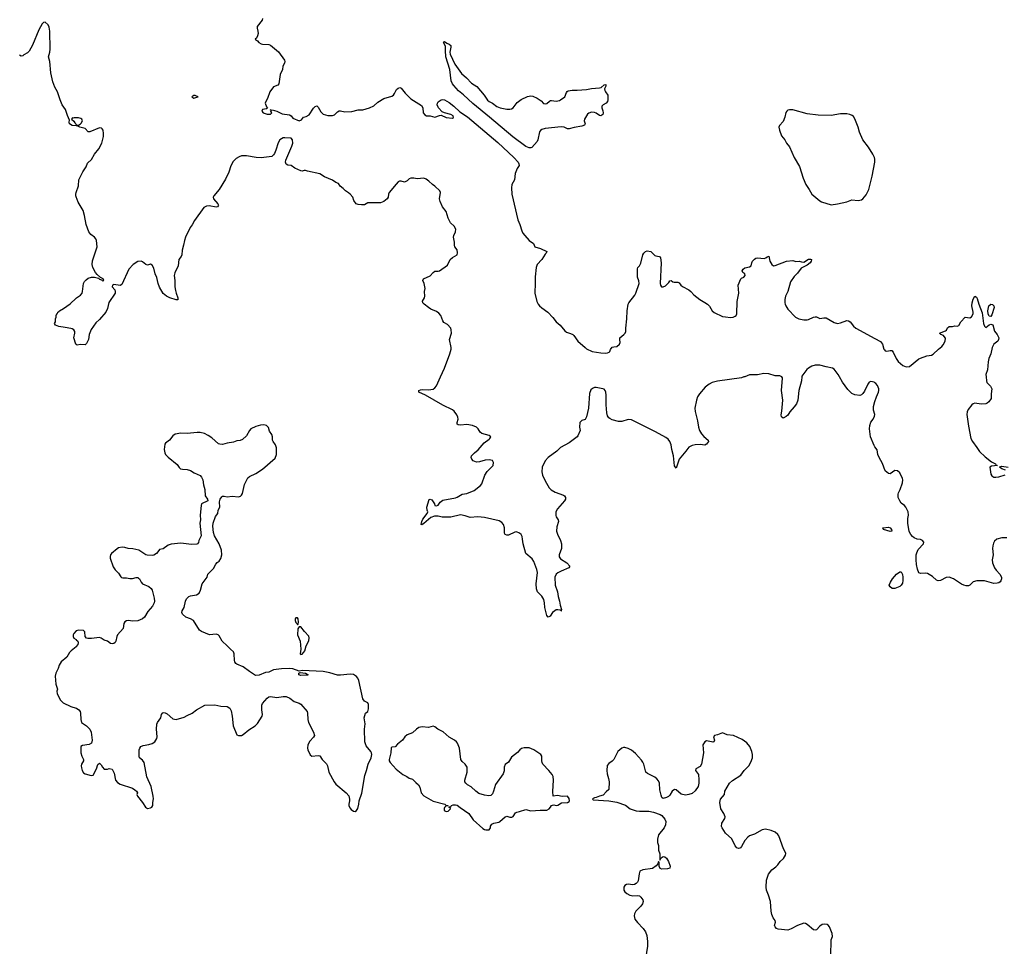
# Model space of a CAD drawing. Header units: inches. Extents: x 2005975 to 2217453, y 644152 to 846769.
# Tile 87 of 162: x 2119292 to 2131620, y 732868 to 744475. Entities that reach past the tile are written whole.
import ezdxf

# ---------------------------------------------------------------- set-up
doc = ezdxf.new("R2010")
doc.units = ezdxf.units.IN
doc.header["$MEASUREMENT"] = 0
for name, color, linetype in [('C1713', 7, 'Continuous'), ('C1714', 7, 'Continuous'), ('C1723', 7, 'Continuous'), ('C1724', 7, 'Continuous'), ('C1733', 7, 'Continuous'), ('C1734', 7, 'Continuous')]:
    doc.layers.add(name, color=color, linetype=linetype)

msp = doc.modelspace()

# ---------------------------------------------------------------- linework, layer by layer
at = {"layer": 'C1713', "color": 6, "elevation": 300}
for points in [[(2120000, 736821), (2119999, 736821), (2119970, 736785), (2119962, 736770), (2119960, 736750), (2119969, 736729), (2119999, 736710), (2120000, 736709)], [(2120000, 736622), (2119999, 736621), (2119935, 736570), (2119917, 736550), (2119882, 736490), (2119813, 736430), (2119784, 736390), (2119773, 736350), (2119745, 736290), (2119735, 736250), (2119746, 736150), (2119765, 736090), (2119758, 736062), (2119761, 736030), (2119802, 735950), (2119836, 735916), (2119930, 735873), (2120000, 735850)]]:
    msp.add_lwpolyline(points, dxfattribs=at)
at = {"layer": 'C1714', "color": 6, "elevation": 200}
for points in [[(2120000, 743147), (2119950, 743151), (2119917, 743170), (2119911, 743190), (2119916, 743216), (2119890, 743276), (2119867, 743350), (2119825, 743410), (2119798, 743470), (2119766, 743570), (2119733, 743630), (2119705, 743695), (2119683, 743810), (2119667, 743950), (2119652, 744010), (2119671, 744070), (2119675, 744105), (2119670, 744332), (2119661, 744381), (2119650, 744409), (2119610, 744446), (2119590, 744442), (2119575, 744425), (2119530, 744350), (2119450, 744157), (2119410, 744082), (2119390, 744058), (2119345, 744035), (2119330, 744021), (2119310, 744017), (2119290, 744029)], [(2120000, 743246), (2119973, 743247), (2119963, 743243), (2119953, 743247), (2119940, 743230), (2119970, 743206), (2119982, 743182), (2119996, 743170), (2120000, 743160)], [(2120000, 742256), (2119995, 742270), (2119994, 742290), (2120000, 742310)], [(2120000, 740406), (2119994, 740410), (2119971, 740490), (2119984, 740550), (2119981, 740570), (2119969, 740589), (2119950, 740601), (2119930, 740606), (2119860, 740620), (2119782, 740630), (2119742, 740650), (2119729, 740670), (2119738, 740690), (2119738, 740730), (2119748, 740750), (2119749, 740770), (2119758, 740790), (2119765, 740795), (2119769, 740810), (2119782, 740818), (2119790, 740830), (2119842, 740858), (2119923, 740917), (2120000, 740986)]]:
    msp.add_lwpolyline(points, dxfattribs=at)
at = {"layer": 'C1723', "color": 6}
for points, elevation in [([(2128359, 740000), (2128329, 739991), (2128030, 739949), (2127961, 739930), (2127923, 739910), (2127873, 739870), (2127805, 739790), (2127780, 739750), (2127764, 739710), (2127744, 739610), (2127749, 739569), (2127780, 739450), (2127791, 739371), (2127805, 739330), (2127830, 739287), (2127856, 739256), (2127913, 739210), (2127914, 739190), (2127890, 739157), (2127870, 739145), (2127810, 739153), (2127750, 739151), (2127710, 739143), (2127670, 739121), (2127633, 739070), (2127549, 738971), (2127510, 738859), (2127490, 738885), (2127478, 739010), (2127456, 739090), (2127449, 739150), (2127431, 739191), (2127410, 739220), (2127381, 739241), (2127253, 739313), (2126950, 739461), (2126910, 739468), (2126830, 739444), (2126790, 739441), (2126710, 739463), (2126679, 739479), (2126668, 739488), (2126650, 739514), (2126642, 739550), (2126635, 739650), (2126635, 739770), (2126629, 739810), (2126622, 739830), (2126610, 739845), (2126593, 739853), (2126510, 739868), (2126490, 739867), (2126463, 739857), (2126443, 739837), (2126427, 739793), (2126414, 739610), (2126390, 739501), (2126370, 739466), (2126330, 739456), (2126307, 739430), (2126302, 739370), (2126308, 739330), (2126279, 739261), (2126270, 739248), (2126170, 739173), (2126064, 739116), (2126015, 739070), (2125910, 738992), (2125873, 738950), (2125832, 738868), (2125831, 738810), (2125839, 738770), (2125870, 738698), (2125923, 738610), (2125947, 738587), (2125998, 738558), (2126099, 738519), (2126112, 738510), (2126126, 738490), (2126125, 738470), (2126112, 738450), (2126025, 738350), (2126005, 738310), (2126004, 738264), (2126008, 738248), (2126033, 738210), (2126038, 738190), (2126018, 738122), (2126014, 738070), (2126024, 738030), (2126064, 737950), (2126076, 737910), (2126074, 737850), (2126046, 737770), (2126046, 737746), (2126062, 737722), (2126141, 737670), (2126181, 737630), (2126167, 737610), (2126070, 737569), (2126030, 737545), (2126010, 737528), (2125993, 737490), (2125998, 737390), (2126026, 737310), (2126033, 737250), (2126052, 737190), (2126060, 737140), (2126074, 737086), (2126071, 737071), (2126074, 737070), (2126071, 737069), (2126059, 737079), (2126030, 737082), (2126010, 737081), (2125990, 737072), (2125964, 737050), (2125935, 737005), (2125910, 736993), (2125890, 737010), (2125867, 737110), (2125862, 737170), (2125853, 737213), (2125830, 737253), (2125777, 737310), (2125764, 737344), (2125758, 737410), (2125777, 737550), (2125767, 737590), (2125729, 737689), (2125710, 737723), (2125630, 737790), (2125595, 737910), (2125589, 737970), (2125581, 738001), (2125570, 738026), (2125550, 738043), (2125510, 738058), (2125490, 738056), (2125410, 738020), (2125390, 738017), (2125370, 738028), (2125363, 738043), (2125363, 738110), (2125351, 738150), (2125330, 738177), (2125296, 738196), (2125110, 738241), (2125027, 738247), (2124930, 738239), (2124870, 738260), (2124810, 738271), (2124690, 738243), (2124583, 738243), (2124530, 738256), (2124485, 738255), (2124441, 738239), (2124350, 738165), (2124339, 738161), (2124330, 738148), (2124318, 738150), (2124327, 738190), (2124341, 738219), (2124392, 738290), (2124401, 738310), (2124392, 738332), (2124391, 738370), (2124417, 738463), (2124430, 738468), (2124450, 738460), (2124485, 738410), (2124491, 738391), (2124510, 738387), (2124530, 738394), (2124555, 738430), (2124590, 738458), (2124750, 738487), (2124770, 738493), (2124830, 738530), (2124890, 738540), (2124983, 738577), (2125061, 738639), (2125079, 738661), (2125115, 738770), (2125145, 738815), (2125218, 738890), (2125226, 738930), (2125210, 738954), (2125170, 738961), (2125121, 738959), (2125050, 738936), (2125010, 738933), (2124970, 738950), (2124952, 738970), (2124943, 738990), (2124949, 739010), (2124985, 739050), (2125033, 739087), (2125107, 739173), (2125170, 739220), (2125180, 739230), (2125190, 739250), (2125170, 739265), (2125079, 739290), (2125057, 739310), (2125031, 739350), (2125010, 739370), (2124961, 739390), (2124890, 739405), (2124810, 739397), (2124782, 739402), (2124771, 739410), (2124769, 739429), (2124780, 739470), (2124778, 739498), (2124765, 739525), (2124731, 739571), (2124709, 739589), (2124590, 739646), (2124373, 739773), (2124291, 739810), (2124289, 739830), (2124310, 739839), (2124330, 739842), (2124410, 739837), (2124470, 739849), (2124490, 739864), (2124510, 739887), (2124561, 740000)], 200), ([(2129084, 740000), (2129082, 739950), (2129049, 739829), (2129034, 739710), (2129016, 739664), (2128990, 739627), (2128935, 739565), (2128910, 739521), (2128890, 739504), (2128850, 739483), (2128830, 739499), (2128826, 739526), (2128836, 739570), (2128845, 739710), (2128831, 739830), (2128843, 739983), (2128842, 739990), (2128833, 740000)], 200), ([(2130000, 739926), (2129990, 739933), (2129950, 739942), (2129927, 739933), (2129910, 739910), (2129870, 739820), (2129850, 739791), (2129830, 739776), (2129810, 739769), (2129750, 739775), (2129710, 739792), (2129661, 739841), (2129594, 739934), (2129556, 740000)], 200), ([(2130000, 739126), (2129990, 739141), (2129945, 739250), (2129932, 739348), (2129936, 739390), (2129950, 739432), (2129976, 739470), (2129994, 739510), (2129998, 739530), (2129984, 739584), (2129981, 739630), (2130000, 739692)], 200), ([(2120000, 735850), (2120001, 735850), (2120031, 735830), (2120050, 735811), (2120055, 735790), (2120056, 735710), (2120065, 735670), (2120130, 735629), (2120169, 735590), (2120187, 735550), (2120200, 735450), (2120190, 735414), (2120163, 735397), (2120076, 735384), (2120058, 735370), (2120056, 735290), (2120068, 735250), (2120091, 735210), (2120091, 735190), (2120066, 735150), (2120062, 735130), (2120064, 735104), (2120074, 735070), (2120090, 735043), (2120110, 735028), (2120188, 735008), (2120210, 735011), (2120253, 735090), (2120270, 735147), (2120290, 735161), (2120310, 735143), (2120328, 735110), (2120350, 735088), (2120390, 735088), (2120410, 735097), (2120448, 735088), (2120476, 735036), (2120491, 734950), (2120518, 734918), (2120550, 734897), (2120703, 734850), (2120733, 734830), (2120754, 734810), (2120765, 734790), (2120758, 734770), (2120766, 734750), (2120830, 734670), (2120865, 734610), (2120890, 734596), (2120930, 734602), (2120947, 734613), (2120959, 734630), (2120957, 734670), (2120965, 734715), (2120964, 734750), (2120937, 734870), (2120884, 734990), (2120852, 735170), (2120830, 735198), (2120792, 735230), (2120788, 735250), (2120788, 735330), (2120795, 735350), (2120810, 735372), (2120837, 735383), (2120910, 735396), (2120950, 735409), (2120982, 735430), (2120998, 735450), (2121010, 735470), (2121012, 735490), (2121004, 735590), (2121010, 735650), (2121017, 735670), (2121059, 735730), (2121068, 735772), (2121078, 735790), (2121090, 735798), (2121113, 735793), (2121138, 735778), (2121210, 735716), (2121250, 735710), (2121350, 735740), (2121390, 735759), (2121451, 735789), (2121506, 735830), (2121610, 735890), (2121733, 735893), (2121810, 735877), (2121890, 735870), (2121924, 735850), (2121938, 735818), (2121954, 735750), (2121964, 735630), (2122010, 735516), (2122030, 735507), (2122070, 735510), (2122090, 735520), (2122161, 735579), (2122240, 735630), (2122270, 735659), (2122328, 735750), (2122330, 735770), (2122322, 735830), (2122324, 735890), (2122330, 735910), (2122390, 735978), (2122410, 735992), (2122430, 735996), (2122510, 735986), (2122590, 735997), (2122630, 735997), (2122676, 735976), (2122730, 735934), (2122790, 735913), (2122810, 735900), (2122890, 735810), (2122896, 735790), (2122898, 735710), (2122909, 735670), (2122970, 735550), (2122981, 735510), (2122972, 735488), (2122923, 735437), (2122900, 735390), (2122897, 735350), (2122900, 735330), (2122927, 735267), (2122950, 735248), (2123030, 735259), (2123050, 735253), (2123080, 735210), (2123134, 735154), (2123145, 735130), (2123161, 735050), (2123227, 734927), (2123250, 734900), (2123379, 734790), (2123412, 734752), (2123422, 734710), (2123422, 734690), (2123412, 734650), (2123414, 734630), (2123424, 734604), (2123443, 734583), (2123470, 734562), (2123490, 734556), (2123510, 734568), (2123525, 734595), (2123539, 734650), (2123541, 734690), (2123575, 734785), (2123614, 735006), (2123636, 735070), (2123656, 735150), (2123694, 735230), (2123700, 735270), (2123697, 735290), (2123687, 735310), (2123630, 735381), (2123615, 735430), (2123610, 735590), (2123616, 735656), (2123606, 735730), (2123622, 735790), (2123651, 735809), (2123658, 735842), (2123657, 735897), (2123650, 735916), (2123610, 735940), (2123588, 735970), (2123536, 736196), (2123525, 736225), (2123508, 736248), (2123471, 736271), (2123430, 736278), (2123310, 736263), (2123270, 736263), (2123175, 736295), (2123090, 736312), (2122830, 736323), (2122790, 736315), (2122710, 736342), (2122670, 736346), (2122570, 736344), (2122468, 736332), (2122410, 736301), (2122370, 736298), (2122290, 736266), (2122250, 736261), (2122230, 736269), (2122169, 736310), (2122089, 736370), (2122010, 736401), (2121998, 736410), (2121985, 736430), (2121981, 736450), (2121979, 736530), (2121970, 736558), (2121930, 736590), (2121890, 736633), (2121826, 736690), (2121790, 736756), (2121776, 736770), (2121750, 736776), (2121670, 736768), (2121568, 736810), (2121541, 736830), (2121466, 736950), (2121432, 736970), (2121370, 736993), (2121330, 737030), (2121321, 737050), (2121325, 737070), (2121350, 737111), (2121368, 737190), (2121381, 737219), (2121410, 737248), (2121430, 737260), (2121505, 737270), (2121538, 737290), (2121557, 737330), (2121578, 737410), (2121639, 737490), (2121646, 737530), (2121719, 737601), (2121747, 737653), (2121765, 737675), (2121790, 737693), (2121810, 737727), (2121821, 737770), (2121819, 737830), (2121790, 737910), (2121731, 738010), (2121719, 738050), (2121710, 738130), (2121714, 738170), (2121745, 738250), (2121771, 738290), (2121778, 738330), (2121799, 738370), (2121795, 738435), (2121801, 738470), (2121821, 738499), (2121830, 738505), (2121850, 738508), (2121890, 738499), (2121950, 738506), (2122030, 738497), (2122055, 738505), (2122070, 738519), (2122081, 738539), (2122108, 738652), (2122150, 738737), (2122170, 738755), (2122250, 738792), (2122330, 738844), (2122490, 738981), (2122506, 739030), (2122508, 739110), (2122496, 739150), (2122466, 739190), (2122457, 739210), (2122456, 739250), (2122450, 739279), (2122419, 739319), (2122405, 739365), (2122382, 739390), (2122350, 739400), (2122305, 739395), (2122250, 739380), (2122187, 739350), (2122167, 739330), (2122130, 739264), (2122082, 739218), (2122054, 739206), (2122010, 739198), (2121970, 739184), (2121890, 739171), (2121830, 739153), (2121796, 739156), (2121782, 739162), (2121696, 739236), (2121650, 739268), (2121605, 739290), (2121550, 739305), (2121514, 739306), (2121390, 739290), (2121310, 739296), (2121238, 739282), (2121210, 739262), (2121168, 739210), (2121118, 739170), (2121110, 739158), (2121102, 739090), (2121109, 739050), (2121119, 739030), (2121150, 738995), (2121262, 738902), (2121290, 738865), (2121307, 738850), (2121330, 738844), (2121390, 738839), (2121430, 738827), (2121477, 738797), (2121550, 738764), (2121570, 738746), (2121586, 738710), (2121592, 738650), (2121608, 738590), (2121614, 738510), (2121642, 738470), (2121647, 738450), (2121570, 738411), (2121562, 738390), (2121552, 738270), (2121556, 738210), (2121549, 738169), (2121562, 738010), (2121535, 737950), (2121530, 737928), (2121518, 737910), (2121510, 737906), (2121442, 737902), (2121310, 737917), (2121190, 737907), (2121150, 737893), (2121090, 737848), (2121043, 737837), (2121032, 737828), (2121006, 737790), (2120970, 737768), (2120950, 737765), (2120887, 737767), (2120870, 737773), (2120783, 737830), (2120710, 737846), (2120651, 737851), (2120610, 737864), (2120574, 737866), (2120530, 737861), (2120511, 737849), (2120443, 737790), (2120430, 737770), (2120424, 737750), (2120425, 737730), (2120463, 737623), (2120485, 737585), (2120530, 737541), (2120557, 737497), (2120568, 737488), (2120584, 737484), (2120630, 737483), (2120670, 737475), (2120704, 737476), (2120750, 737486), (2120770, 737487), (2120781, 737481), (2120791, 737471), (2120812, 737430), (2120830, 737408), (2120910, 737375), (2120939, 737350), (2120949, 737329), (2120976, 737230), (2120980, 737190), (2120976, 737170), (2120955, 737130), (2120898, 737062), (2120853, 736990), (2120831, 736969), (2120770, 736946), (2120710, 736942), (2120650, 736948), (2120630, 736946), (2120610, 736934), (2120596, 736910), (2120587, 736850), (2120516, 736770), (2120507, 736750), (2120494, 736690), (2120485, 736675), (2120470, 736662), (2120450, 736657), (2120430, 736662), (2120390, 736690), (2120350, 736702), (2120310, 736727), (2120290, 736735), (2120190, 736723), (2120143, 736723), (2120129, 736729), (2120113, 736750), (2120109, 736809), (2120090, 736825), (2120030, 736829), (2120000, 736821)], 300), ([(2120000, 736709), (2120019, 736690), (2120024, 736670), (2120021, 736650), (2120000, 736622)], 300), ([(2129447, 732770), (2129450, 732930), (2129452, 732950), (2129467, 732990), (2129465, 733030), (2129432, 733112), (2129413, 733133), (2129400, 733140), (2129370, 733147), (2129340, 733140), (2129310, 733121), (2129270, 733076), (2129250, 733070), (2129230, 733076), (2129150, 733143), (2129130, 733154), (2129110, 733156), (2129031, 733130), (2128953, 733087), (2128910, 733072), (2128790, 733082), (2128769, 733090), (2128750, 733110), (2128744, 733130), (2128753, 733170), (2128749, 733190), (2128725, 733225), (2128707, 733267), (2128699, 733310), (2128691, 733431), (2128668, 733510), (2128642, 733570), (2128636, 733610), (2128644, 733696), (2128667, 733770), (2128710, 733828), (2128758, 733862), (2128786, 733890), (2128815, 733930), (2128853, 733970), (2128880, 734010), (2128883, 734030), (2128876, 734050), (2128853, 734090), (2128797, 734250), (2128784, 734270), (2128750, 734297), (2128699, 734319), (2128630, 734334), (2128590, 734325), (2128490, 734273), (2128430, 734250), (2128410, 734236), (2128370, 734195), (2128330, 734120), (2128317, 734103), (2128310, 734097), (2128290, 734092), (2128270, 734101), (2128250, 734127), (2128210, 734214), (2128130, 734285), (2128087, 734350), (2128078, 734370), (2128082, 734410), (2128121, 734470), (2128123, 734490), (2128107, 734530), (2128072, 734590), (2128060, 734670), (2128067, 734710), (2128115, 734770), (2128120, 734810), (2128180, 734910), (2128217, 734943), (2128322, 735010), (2128362, 735070), (2128420, 735130), (2128447, 735173), (2128467, 735230), (2128468, 735270), (2128460, 735310), (2128433, 735370), (2128396, 735416), (2128338, 735458), (2128230, 735508), (2128150, 735515), (2128090, 735544), (2128030, 735517), (2127993, 735507), (2127979, 735490), (2127992, 735450), (2127981, 735430), (2127970, 735426), (2127952, 735428), (2127890, 735441), (2127870, 735429), (2127847, 735390), (2127855, 735290), (2127830, 735150), (2127810, 735122), (2127759, 735090), (2127754, 735070), (2127790, 735021), (2127795, 734955), (2127794, 734910), (2127786, 734870), (2127750, 734816), (2127710, 734783), (2127670, 734768), (2127630, 734762), (2127575, 734775), (2127510, 734828), (2127490, 734831), (2127462, 734810), (2127430, 734762), (2127414, 734746), (2127390, 734730), (2127350, 734721), (2127332, 734732), (2127322, 734762), (2127306, 734830), (2127302, 734910), (2127290, 734939), (2127270, 734965), (2127246, 734986), (2127152, 735032), (2127130, 735050), (2127107, 735150), (2127095, 735175), (2127079, 735199), (2127002, 735282), (2126950, 735325), (2126910, 735347), (2126870, 735359), (2126850, 735359), (2126830, 735349), (2126781, 735310), (2126729, 735210), (2126711, 735189), (2126670, 735160), (2126649, 735131), (2126643, 735070), (2126648, 735028), (2126665, 734970), (2126672, 734930), (2126668, 734832), (2126635, 734805), (2126597, 734763), (2126552, 734750), (2126509, 734731), (2126490, 734729), (2126470, 734719), (2126465, 734710), (2126470, 734701), (2126670, 734691), (2126770, 734675), (2126876, 734636), (2126935, 734590), (2127010, 734563), (2127050, 734559), (2127170, 734560), (2127227, 734550), (2127310, 734518), (2127330, 734505), (2127370, 734459), (2127383, 734430), (2127378, 734390), (2127360, 734350), (2127290, 734265), (2127278, 734210), (2127276, 734170), (2127288, 734130), (2127289, 734071), (2127305, 734025), (2127307, 733947), (2127323, 733977), (2127335, 733985), (2127350, 733994), (2127370, 733990), (2127391, 733971), (2127417, 733930), (2127436, 733870), (2127432, 733848), (2127403, 733837), (2127330, 733834), (2127310, 733841), (2127298, 733870), (2127297, 733917), (2127290, 733929), (2127280, 733900), (2127262, 733878), (2127216, 733844), (2127093, 733827), (2127055, 733810), (2127046, 733774), (2127035, 733690), (2127025, 733670), (2127010, 733655), (2126990, 733644), (2126970, 733640), (2126910, 733646), (2126890, 733643), (2126867, 733630), (2126855, 733610), (2126858, 733570), (2126870, 733550), (2126893, 733530), (2126930, 733509), (2126950, 733503), (2126970, 733500), (2127030, 733505), (2127050, 733499), (2127070, 733483), (2127093, 733450), (2127098, 733430), (2127090, 733399), (2127070, 733370), (2127008, 733310), (2126990, 733275), (2126986, 733250), (2126994, 733210), (2127025, 733165), (2127098, 733090), (2127128, 733048), (2127145, 733005), (2127153, 732930), (2127151, 732869), (2127127, 732710)], 300)]:
    msp.add_lwpolyline(points, dxfattribs=dict(at, elevation=elevation))
at = {"layer": 'C1723', "color": 6, "elevation": 300}
for points in [[(2122770, 736984), (2122750, 736984), (2122742, 736970), (2122741, 736950), (2122750, 736925), (2122767, 736907), (2122770, 736894), (2122778, 736902), (2122782, 736930), (2122778, 736970)], [(2122810, 736868), (2122790, 736868), (2122775, 736845), (2122770, 736770), (2122804, 736690), (2122811, 736590), (2122804, 736530), (2122810, 736523), (2122830, 736528), (2122850, 736551), (2122860, 736570), (2122878, 736630), (2122910, 736696), (2122917, 736730), (2122910, 736753), (2122856, 736810)], [(2122810, 736262), (2122788, 736270), (2122786, 736290), (2122804, 736296), (2122871, 736291), (2122902, 736270), (2122890, 736264)], [(2124470, 735624), (2124410, 735610), (2124330, 735617), (2124290, 735608), (2124262, 735590), (2124210, 735543), (2124142, 735518), (2124113, 735490), (2124083, 735450), (2124021, 735399), (2123992, 735368), (2123950, 735361), (2123944, 735356), (2123938, 735290), (2123918, 735210), (2123919, 735190), (2123930, 735170), (2124007, 735087), (2124090, 735019), (2124137, 734997), (2124170, 734973), (2124210, 734962), (2124250, 734918), (2124286, 734890), (2124302, 734862), (2124320, 734790), (2124353, 734753), (2124470, 734685), (2124614, 734650), (2124632, 734632), (2124654, 734630), (2124654, 734626), (2124630, 734626), (2124610, 734608), (2124605, 734595), (2124608, 734570), (2124630, 734556), (2124658, 734562), (2124686, 734590), (2124682, 734602), (2124670, 734606), (2124666, 734614), (2124690, 734614), (2124698, 734630), (2124719, 734641), (2124750, 734642), (2124770, 734635), (2124805, 734605), (2124916, 734530), (2124970, 734454), (2125090, 734343), (2125110, 734330), (2125130, 734325), (2125170, 734329), (2125185, 734350), (2125186, 734374), (2125203, 734397), (2125230, 734410), (2125290, 734423), (2125304, 734430), (2125370, 734491), (2125384, 734496), (2125390, 734498), (2125430, 734484), (2125455, 734485), (2125470, 734495), (2125501, 734539), (2125515, 734550), (2125550, 734556), (2125630, 734580), (2125690, 734565), (2125810, 734574), (2125890, 734573), (2125921, 734590), (2125939, 734610), (2125949, 734631), (2125962, 734638), (2125980, 734640), (2126010, 734631), (2126030, 734638), (2126074, 734666), (2126150, 734671), (2126170, 734681), (2126174, 734690), (2126170, 734719), (2126150, 734749), (2126085, 734745), (2126025, 734755), (2125970, 734748), (2125966, 734806), (2125974, 734950), (2125970, 734996), (2125959, 735019), (2125917, 735070), (2125843, 735150), (2125833, 735170), (2125829, 735190), (2125831, 735250), (2125816, 735270), (2125728, 735330), (2125670, 735354), (2125607, 735353), (2125576, 735344), (2125552, 735328), (2125523, 735297), (2125450, 735236), (2125410, 735175), (2125370, 735144), (2125359, 735110), (2125356, 735064), (2125343, 735030), (2125250, 734893), (2125225, 734810), (2125210, 734779), (2125190, 734758), (2125166, 734754), (2125110, 734762), (2125042, 734782), (2125003, 734810), (2124946, 734866), (2124897, 734890), (2124876, 734910), (2124866, 734930), (2124864, 734950), (2124894, 735050), (2124895, 735110), (2124868, 735148), (2124830, 735185), (2124816, 735210), (2124797, 735350), (2124772, 735412), (2124760, 735430), (2124737, 735450), (2124670, 735488), (2124593, 735553), (2124528, 735588), (2124490, 735616)]]:
    msp.add_lwpolyline(points, close=True, dxfattribs=at)
at = {"layer": 'C1724', "color": 6, "elevation": 200}
for points in [[(2122333, 744490), (2122326, 744470), (2122267, 744390), (2122264, 744370), (2122274, 744330), (2122276, 744304), (2122268, 744272), (2122255, 744245), (2122242, 744230), (2122245, 744225), (2122270, 744212), (2122287, 744190), (2122313, 744173), (2122330, 744169), (2122410, 744164), (2122430, 744154), (2122532, 744072), (2122606, 743970), (2122613, 743950), (2122609, 743930), (2122586, 743894), (2122581, 743850), (2122553, 743787), (2122537, 743670), (2122525, 743655), (2122470, 743632), (2122423, 743570), (2122394, 743486), (2122372, 743450), (2122366, 743430), (2122382, 743382), (2122395, 743365), (2122383, 743357), (2122331, 743349), (2122325, 743330), (2122340, 743310), (2122390, 743291), (2122430, 743290), (2122448, 743310), (2122438, 743330), (2122439, 743339), (2122428, 743350), (2122442, 743342), (2122454, 743346), (2122512, 743330), (2122576, 743296), (2122670, 743282), (2122690, 743269), (2122710, 743242), (2122790, 743210), (2122818, 743222), (2122844, 743256), (2122877, 743263), (2122917, 743283), (2122970, 743368), (2122990, 743388), (2123010, 743394), (2123030, 743381), (2123062, 743322), (2123091, 743290), (2123150, 743277), (2123210, 743277), (2123235, 743285), (2123270, 743321), (2123290, 743332), (2123310, 743333), (2123361, 743321), (2123450, 743327), (2123528, 743348), (2123590, 743348), (2123673, 743370), (2123724, 743396), (2123777, 743443), (2123850, 743486), (2123950, 743516), (2123970, 743528), (2123986, 743550), (2124010, 743599), (2124030, 743617), (2124050, 743625), (2124070, 743619), (2124116, 743556), (2124190, 743484), (2124322, 743402), (2124339, 743370), (2124345, 743310), (2124363, 743283), (2124385, 743270), (2124430, 743270), (2124490, 743255), (2124550, 743277), (2124570, 743279), (2124630, 743248), (2124710, 743241), (2124722, 743250), (2124719, 743270), (2124690, 743289), (2124609, 743309), (2124583, 743323), (2124535, 743370), (2124520, 743410), (2124522, 743430), (2124533, 743447), (2124569, 743470), (2124585, 743475), (2124610, 743473), (2124670, 743437), (2124729, 743390), (2124801, 743321), (2124898, 743258), (2124954, 743214), (2125278, 742938), (2125477, 742750), (2125531, 742690), (2125541, 742670), (2125544, 742650), (2125519, 742610), (2125496, 742550), (2125485, 742470), (2125454, 742410), (2125450, 742370), (2125455, 742290), (2125530, 741970), (2125555, 741910), (2125577, 741830), (2125590, 741803), (2125615, 741770), (2125672, 741710), (2125724, 741670), (2125743, 741630), (2125811, 741610), (2125891, 741570), (2125883, 741550), (2125870, 741537), (2125829, 741470), (2125770, 741410), (2125757, 741370), (2125745, 741255), (2125747, 741173), (2125741, 741050), (2125766, 740946), (2125784, 740910), (2125801, 740890), (2125830, 740864), (2125904, 740810), (2125966, 740746), (2126010, 740690), (2126059, 740650), (2126118, 740578), (2126140, 740560), (2126190, 740546), (2126217, 740530), (2126230, 740519), (2126282, 740450), (2126370, 740368), (2126390, 740353), (2126458, 740318), (2126570, 740302), (2126630, 740298), (2126650, 740301), (2126671, 740309), (2126680, 740320), (2126690, 740343), (2126710, 740371), (2126730, 740378), (2126770, 740383), (2126803, 740410), (2126810, 740430), (2126804, 740470), (2126806, 740490), (2126855, 740530), (2126872, 740550), (2126879, 740570), (2126880, 740610), (2126894, 740726), (2126896, 740830), (2126910, 740910), (2126918, 740930), (2126994, 741026), (2127008, 741050), (2127048, 741170), (2127043, 741203), (2127025, 741250), (2127025, 741355), (2127030, 741372), (2127050, 741392), (2127070, 741425), (2127095, 741530), (2127105, 741550), (2127128, 741570), (2127150, 741578), (2127195, 741570), (2127243, 741523), (2127256, 741516), (2127297, 741510), (2127310, 741503), (2127314, 741494), (2127324, 741430), (2127312, 741172), (2127315, 741150), (2127327, 741127), (2127350, 741128), (2127379, 741141), (2127418, 741182), (2127430, 741202), (2127450, 741210), (2127470, 741192), (2127486, 741186), (2127530, 741188), (2127550, 741177), (2127570, 741150), (2127590, 741134), (2127670, 741090), (2127695, 741070), (2127731, 741030), (2127807, 740970), (2127870, 740934), (2127902, 740910), (2127928, 740888), (2127964, 740830), (2127988, 740808), (2128090, 740756), (2128130, 740755), (2128190, 740746), (2128224, 740750), (2128250, 740761), (2128261, 740770), (2128271, 740790), (2128275, 740945), (2128295, 741050), (2128286, 741150), (2128320, 741230), (2128330, 741239), (2128360, 741250), (2128375, 741270), (2128372, 741292), (2128346, 741310), (2128338, 741330), (2128349, 741350), (2128370, 741367), (2128430, 741381), (2128451, 741390), (2128459, 741430), (2128468, 741450), (2128490, 741475), (2128510, 741487), (2128530, 741491), (2128615, 741485), (2128635, 741490), (2128650, 741505), (2128670, 741513), (2128682, 741450), (2128710, 741410), (2128730, 741393), (2128750, 741396), (2128891, 741449), (2128970, 741457), (2129010, 741447), (2129050, 741451), (2129080, 741440), (2129110, 741439), (2129170, 741474), (2129195, 741475), (2129206, 741470), (2129206, 741466), (2129202, 741450), (2129189, 741430), (2129150, 741401), (2129077, 741363), (2129030, 741302), (2128990, 741258), (2128944, 741190), (2128908, 741072), (2128879, 741010), (2128871, 740970), (2128870, 740930), (2128875, 740910), (2128883, 740890), (2128910, 740850), (2129007, 740747), (2129049, 740729), (2129110, 740716), (2129150, 740714), (2129170, 740719), (2129230, 740750), (2129250, 740755), (2129270, 740751), (2129310, 740732), (2129358, 740742), (2129390, 740740), (2129490, 740684), (2129530, 740671), (2129570, 740676), (2129650, 740707), (2129670, 740705), (2129690, 740690), (2129730, 740637), (2129762, 740610), (2130000, 740482)], [(2120000, 743160), (2120010, 743154), (2120030, 743155), (2120050, 743165), (2120063, 743177), (2120076, 743210), (2120068, 743230), (2120058, 743238), (2120030, 743246), (2120000, 743246)], [(2120000, 742310), (2120026, 742394), (2120034, 742470), (2120084, 742570), (2120123, 742630), (2120142, 742678), (2120190, 742723), (2120229, 742790), (2120282, 742858), (2120320, 742930), (2120342, 743010), (2120343, 743050), (2120335, 743090), (2120326, 743106), (2120315, 743115), (2120290, 743119), (2120170, 743069), (2120151, 743071), (2120112, 743112), (2120046, 743130), (2120010, 743146), (2120000, 743147)], [(2124561, 740000), (2124611, 740110), (2124676, 740290), (2124692, 740350), (2124692, 740370), (2124673, 740470), (2124697, 740550), (2124696, 740590), (2124689, 740609), (2124650, 740656), (2124603, 740683), (2124590, 740702), (2124563, 740770), (2124540, 740800), (2124510, 740820), (2124441, 740850), (2124410, 740870), (2124357, 740910), (2124341, 740930), (2124337, 740950), (2124359, 740990), (2124364, 741010), (2124362, 741070), (2124369, 741110), (2124357, 741170), (2124341, 741210), (2124349, 741230), (2124433, 741267), (2124470, 741310), (2124490, 741325), (2124530, 741324), (2124550, 741331), (2124650, 741402), (2124683, 741470), (2124710, 741495), (2124770, 741530), (2124775, 741555), (2124771, 741591), (2124741, 741630), (2124734, 741650), (2124735, 741690), (2124725, 741750), (2124729, 741771), (2124750, 741816), (2124754, 741850), (2124730, 741890), (2124684, 741930), (2124656, 741990), (2124631, 742071), (2124587, 742130), (2124557, 742197), (2124549, 742230), (2124560, 742310), (2124554, 742330), (2124490, 742390), (2124459, 742410), (2124413, 742453), (2124379, 742479), (2124350, 742492), (2124270, 742480), (2124228, 742490), (2124190, 742491), (2124170, 742481), (2124145, 742455), (2124110, 742441), (2124070, 742454), (2124046, 742454), (2124030, 742446), (2124007, 742413), (2123918, 742310), (2123908, 742290), (2123906, 742250), (2123891, 742230), (2123850, 742199), (2123810, 742183), (2123650, 742180), (2123610, 742157), (2123570, 742156), (2123530, 742161), (2123505, 742170), (2123477, 742210), (2123462, 742250), (2123428, 742288), (2123407, 742307), (2123370, 742330), (2123341, 742361), (2123305, 742390), (2123282, 742422), (2123250, 742437), (2123207, 742467), (2123110, 742508), (2123050, 742544), (2122896, 742576), (2122870, 742588), (2122853, 742587), (2122830, 742578), (2122810, 742582), (2122737, 742617), (2122690, 742648), (2122650, 742654), (2122630, 742664), (2122620, 742690), (2122624, 742716), (2122701, 742890), (2122713, 742927), (2122708, 742970), (2122690, 742991), (2122610, 742997), (2122590, 742995), (2122550, 742970), (2122527, 742933), (2122499, 742841), (2122481, 742799), (2122470, 742781), (2122450, 742761), (2122317, 742743), (2122252, 742748), (2122130, 742769), (2122070, 742768), (2122041, 742759), (2122003, 742737), (2121963, 742697), (2121936, 742644), (2121910, 742564), (2121870, 742478), (2121788, 742350), (2121721, 742270), (2121716, 742250), (2121720, 742230), (2121773, 742170), (2121779, 742150), (2121776, 742144), (2121767, 742133), (2121750, 742128), (2121662, 742142), (2121630, 742140), (2121599, 742121), (2121480, 741960), (2121453, 741907), (2121427, 741870), (2121369, 741750), (2121354, 741710), (2121344, 741650), (2121328, 741590), (2121321, 741530), (2121313, 741510), (2121284, 741470), (2121274, 741390), (2121235, 741305), (2121226, 741270), (2121235, 741210), (2121236, 741130), (2121241, 741081), (2121249, 741050), (2121271, 740991), (2121273, 740967), (2121250, 740965), (2121170, 740991), (2121128, 741010), (2121087, 741047), (2121044, 741124), (2121027, 741170), (2121010, 741244), (2120989, 741290), (2120970, 741364), (2120950, 741402), (2120930, 741414), (2120890, 741402), (2120870, 741408), (2120830, 741444), (2120811, 741451), (2120770, 741446), (2120713, 741407), (2120660, 741350), (2120570, 741160), (2120550, 741146), (2120470, 741157), (2120453, 741150), (2120450, 741130), (2120482, 741090), (2120489, 741070), (2120486, 741050), (2120407, 740933), (2120390, 740856), (2120370, 740810), (2120290, 740718), (2120244, 740676), (2120186, 740594), (2120161, 740530), (2120153, 740470), (2120130, 740419), (2120110, 740402), (2120050, 740407), (2120010, 740399), (2120000, 740406)], [(2120000, 740986), (2120004, 740990), (2120054, 741026), (2120072, 741048), (2120079, 741070), (2120089, 741170), (2120103, 741197), (2120122, 741218), (2120150, 741238), (2120191, 741251), (2120230, 741248), (2120277, 741237), (2120290, 741226), (2120317, 741217), (2120330, 741205), (2120347, 741210), (2120336, 741230), (2120305, 741245), (2120262, 741282), (2120239, 741310), (2120207, 741370), (2120200, 741410), (2120204, 741456), (2120262, 741630), (2120254, 741710), (2120245, 741730), (2120230, 741750), (2120184, 741784), (2120157, 741817), (2120123, 741910), (2120103, 742023), (2120085, 742085), (2120022, 742190), (2120000, 742256)], [(2129556, 740000), (2129539, 740030), (2129490, 740098), (2129469, 740109), (2129390, 740125), (2129310, 740149), (2129250, 740146), (2129210, 740136), (2129170, 740112), (2129148, 740092), (2129085, 740010), (2129084, 740000)], [(2128833, 740000), (2128827, 740007), (2128810, 740012), (2128750, 740015), (2128670, 740039), (2128610, 740045), (2128530, 740028), (2128430, 740028), (2128370, 740003), (2128359, 740000)]]:
    msp.add_lwpolyline(points, dxfattribs=at)
at = {"layer": 'C1724', "color": 6}
for points, elevation in [([(2125430, 743354), (2125450, 743360), (2125470, 743370), (2125522, 743438), (2125570, 743477), (2125650, 743512), (2125690, 743520), (2125716, 743516), (2125772, 743492), (2125819, 743459), (2125850, 743425), (2125870, 743420), (2125890, 743427), (2125925, 743455), (2125939, 743461), (2125950, 743463), (2126010, 743456), (2126050, 743463), (2126065, 743470), (2126117, 743510), (2126137, 743563), (2126145, 743575), (2126158, 743582), (2126210, 743592), (2126270, 743592), (2126390, 743602), (2126450, 743614), (2126550, 743620), (2126574, 743626), (2126610, 743658), (2126630, 743662), (2126630, 743642), (2126615, 743610), (2126616, 743590), (2126625, 743570), (2126655, 743530), (2126655, 743470), (2126650, 743450), (2126634, 743430), (2126596, 743410), (2126581, 743390), (2126579, 743370), (2126594, 743334), (2126597, 743310), (2126591, 743289), (2126582, 743278), (2126570, 743271), (2126550, 743274), (2126510, 743305), (2126490, 743314), (2126450, 743315), (2126417, 743303), (2126401, 743290), (2126363, 743230), (2126360, 743210), (2126370, 743170), (2126365, 743155), (2126330, 743142), (2126234, 743126), (2126170, 743109), (2126150, 743109), (2126109, 743130), (2126070, 743133), (2125871, 743111), (2125830, 743099), (2125811, 743089), (2125798, 743070), (2125780, 742970), (2125771, 742949), (2125705, 742875), (2125690, 742868), (2125670, 742868), (2125630, 742887), (2125467, 743007), (2125176, 743256), (2124966, 743426), (2124850, 743532), (2124785, 743585), (2124727, 743650), (2124712, 743670), (2124695, 743710), (2124678, 743850), (2124628, 744010), (2124621, 744090), (2124622, 744142), (2124598, 744190), (2124602, 744198), (2124610, 744204), (2124641, 744181), (2124670, 744169), (2124688, 744150), (2124691, 744130), (2124677, 744070), (2124683, 744043), (2124739, 743919), (2124822, 743802), (2124888, 743748), (2124950, 743681), (2125017, 743637), (2125108, 743528), (2125150, 743467), (2125170, 743450), (2125211, 743430), (2125266, 743386), (2125309, 743369), (2125390, 743355)], 200), ([(2121490, 743524), (2121470, 743524), (2121448, 743510), (2121470, 743491), (2121510, 743505), (2121526, 743510)], 200), ([(2128970, 743348), (2128932, 743348), (2128910, 743340), (2128895, 743330), (2128886, 743314), (2128870, 743254), (2128850, 743201), (2128804, 743150), (2128798, 743130), (2128805, 743090), (2128830, 743021), (2128871, 742970), (2128894, 742930), (2128930, 742883), (2128987, 742747), (2129057, 742637), (2129100, 742490), (2129133, 742410), (2129175, 742350), (2129210, 742290), (2129310, 742204), (2129332, 742192), (2129450, 742155), (2129530, 742167), (2129650, 742195), (2129710, 742217), (2129790, 742210), (2129830, 742220), (2129850, 742232), (2129890, 742282), (2129925, 742350), (2129965, 742515), (2129998, 742690), (2129998, 742730), (2129993, 742750), (2129974, 742790), (2129918, 742878), (2129848, 742970), (2129805, 743065), (2129788, 743130), (2129750, 743233), (2129730, 743262), (2129715, 743275), (2129687, 743287), (2129650, 743296), (2129570, 743297), (2129450, 743274), (2129290, 743279), (2129150, 743296)], 300)]:
    msp.add_lwpolyline(points, close=True, dxfattribs=dict(at, elevation=elevation))
at = {"layer": 'C1733', "color": 6, "elevation": 200}
for points in [[(2131391, 740000), (2131395, 739950), (2131402, 739930), (2131446, 739886), (2131464, 739850), (2131456, 739790), (2131455, 739730), (2131428, 739690), (2131407, 739673), (2131390, 739665), (2131330, 739660), (2131250, 739671), (2131230, 739664), (2131212, 739650), (2131166, 739594), (2131155, 739565), (2131152, 739528), (2131170, 739385), (2131202, 739230), (2131220, 739190), (2131277, 739117), (2131308, 739068), (2131379, 738999), (2131458, 738938), (2131510, 738910), (2131516, 738896), (2131536, 738890), (2131458, 738882), (2131440, 738870), (2131450, 738781), (2131462, 738762), (2131490, 738746), (2131515, 738745), (2131550, 738750), (2131630, 738774)], [(2130000, 739692), (2130018, 739750), (2130045, 739810), (2130049, 739830), (2130047, 739850), (2130030, 739893), (2130010, 739920), (2130000, 739926)], [(2131650, 737984), (2131590, 737986), (2131526, 737970), (2131497, 737943), (2131484, 737916), (2131476, 737884), (2131472, 737850), (2131479, 737770), (2131469, 737710), (2131471, 737670), (2131497, 737610), (2131519, 737579), (2131564, 737530), (2131583, 737490), (2131584, 737470), (2131576, 737444), (2131568, 737432), (2131550, 737421), (2131530, 737415), (2131490, 737412), (2131370, 737445), (2131274, 737446), (2131230, 737432), (2131187, 737390), (2131170, 737383), (2131143, 737383), (2131111, 737391), (2131084, 737404), (2130983, 737470), (2130930, 737490), (2130890, 737487), (2130819, 737450), (2130790, 737447), (2130770, 737454), (2130722, 737502), (2130657, 737537), (2130630, 737543), (2130570, 737536), (2130550, 737546), (2130533, 737593), (2130521, 737650), (2130515, 737710), (2130517, 737770), (2130524, 737796), (2130543, 737837), (2130610, 737908), (2130611, 737930), (2130595, 737950), (2130570, 737964), (2130530, 737970), (2130490, 737985), (2130470, 738001), (2130450, 738026), (2130430, 738063), (2130412, 738168), (2130412, 738228), (2130419, 738270), (2130416, 738310), (2130385, 738370), (2130370, 738390), (2130330, 738418), (2130310, 738447), (2130292, 738490), (2130290, 738530), (2130295, 738550), (2130317, 738590), (2130346, 738674), (2130350, 738710), (2130345, 738730), (2130310, 738797), (2130284, 738824), (2130250, 738829), (2130190, 738786), (2130170, 738792), (2130130, 738824), (2130094, 738914), (2130052, 738990), (2130038, 739030), (2130026, 739086), (2130000, 739126)], [(2131634, 738834), (2131588, 738848), (2131561, 738870), (2131564, 738876), (2131590, 738882), (2131669, 738869)]]:
    msp.add_lwpolyline(points, dxfattribs=at)
for points in [[(2130190, 738063), (2130109, 738090), (2130099, 738110), (2130170, 738120), (2130191, 738110), (2130207, 738090), (2130210, 738070)], [(2130250, 737348), (2130214, 737350), (2130189, 737370), (2130180, 737390), (2130194, 737430), (2130218, 737470), (2130270, 737528), (2130310, 737559), (2130330, 737558), (2130344, 737524), (2130350, 737491), (2130350, 737449), (2130343, 737417), (2130330, 737393), (2130310, 737376)]]:
    msp.add_lwpolyline(points, close=True, dxfattribs=at)
at = {"layer": 'C1734', "color": 6, "elevation": 200}
msp.add_lwpolyline([(2130000, 740482), (2130070, 740444), (2130095, 740410), (2130110, 740350), (2130118, 740338), (2130130, 740329), (2130150, 740325), (2130190, 740333), (2130210, 740330), (2130228, 740310), (2130265, 740230), (2130290, 740195), (2130350, 740145), (2130393, 740127), (2130431, 740129), (2130550, 740225), (2130570, 740234), (2130650, 740264), (2130710, 740271), (2130730, 740285), (2130795, 740350), (2130838, 740382), (2130856, 740404), (2130881, 740450), (2130884, 740484), (2130868, 740508), (2130858, 740518), (2130825, 740530), (2130810, 740550), (2130884, 740576), (2130895, 740585), (2130910, 740614), (2130930, 740633), (2130970, 740632), (2131002, 740642), (2131030, 740637), (2131050, 740643), (2131076, 740690), (2131130, 740747), (2131190, 740739), (2131210, 740753), (2131231, 740790), (2131231, 740810), (2131214, 740890), (2131218, 740930), (2131230, 740975), (2131250, 741013), (2131270, 741000), (2131281, 740981), (2131300, 740910), (2131342, 740802), (2131360, 740670), (2131370, 740635), (2131390, 740621), (2131430, 740654), (2131450, 740662), (2131474, 740654), (2131495, 740575), (2131530, 740530), (2131550, 740490), (2131548, 740470), (2131539, 740450), (2131490, 740411), (2131466, 740370), (2131449, 740291), (2131426, 740230), (2131417, 740190), (2131410, 740090), (2131388, 740030), (2131391, 740000)], dxfattribs=at)
msp.add_lwpolyline([(2131450, 740759), (2131430, 740761), (2131425, 740770), (2131418, 740790), (2131415, 740830), (2131427, 740890), (2131450, 740912), (2131470, 740906), (2131488, 740890), (2131493, 740870), (2131462, 740778)], close=True, dxfattribs=at)

doc.saveas('drawing.dxf')
